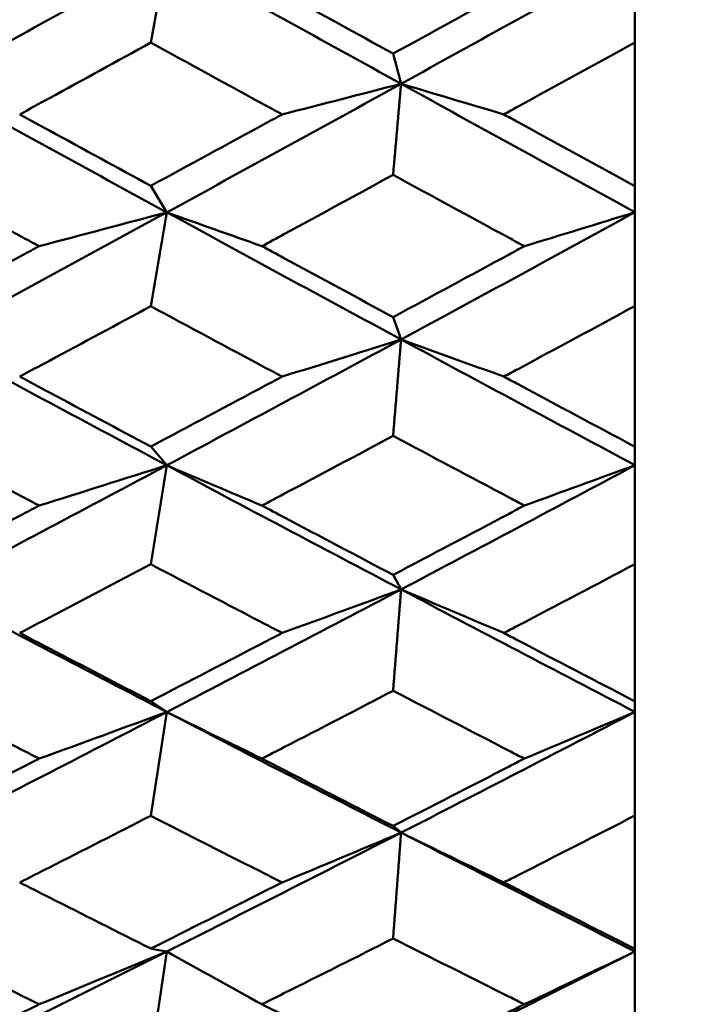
# Model space of a CAD drawing. Header units: millimetres. Extents: x 188 to 1913, y 148 to 2839.
# Tile 153 of 211: x 775.51 to 778.58, y 374.72 to 379.21. Entities that reach past the tile are written whole.
import ezdxf

# ---------------------------------------------------------------- set-up
doc = ezdxf.new("R2010")
doc.units = ezdxf.units.MM
doc.header["$LTSCALE"] = 10
doc.layers.add('Widoczne (ISO)', color=7, linetype='Continuous', lineweight=50)

msp = doc.modelspace()

# ---------------------------------------------------------------- linework, layer by layer
at = {"layer": 'Widoczne (ISO)'}
for p, q in [((778.3188, 379.508), (778.3188, 379.1057)), ((778.3188, 378.4511), (778.3188, 379.1057)), ((778.3188, 378.4511), (778.3188, 378.3316)), ((778.3188, 378.3316), (778.3188, 377.9043)), ((778.3188, 377.263), (778.3188, 377.9043)), ((777.2526, 377.7519), (777.2162, 377.8541)), ((778.3188, 377.263), (778.3188, 377.179)), ((778.3188, 377.179), (778.3188, 376.7284)), ((778.3188, 376.1028), (778.3188, 376.7284)), ((778.3188, 376.1028), (778.3188, 376.0547)), ((778.3188, 376.0547), (778.3188, 375.5826)), ((778.3188, 374.9753), (778.3188, 375.5826)), ((778.3188, 374.9753), (778.3188, 374.9632)), ((778.3188, 374.9632), (778.3188, 374.4714))]:
    msp.add_line(p, q, dxfattribs=at)
msp.add_circle((807.3512, 384.3574), 50, dxfattribs=at)
for points in [[(776.1839, 379.5077), (775.8272, 379.3097), (775.4705, 379.1126), (775.1138, 378.9165)], [(776.1839, 379.5077), (776.1596, 379.3734), (776.1353, 379.2391), (776.1111, 379.1048)], [(777.2526, 378.917), (776.8965, 379.1132), (776.5402, 379.3101), (776.1839, 379.5077)], [(778.3188, 379.508), (777.9636, 379.31), (777.6082, 379.113), (777.2526, 378.917)], [(777.2526, 378.917), (777.2404, 378.9628), (777.2283, 379.0086), (777.2162, 379.0545)], [(776.1839, 378.3313), (775.8272, 378.5255), (775.4705, 378.7206), (775.1138, 378.9165)], [(777.2526, 378.917), (776.8965, 378.7207), (776.5402, 378.5255), (776.1839, 378.3313)], [(776.7099, 378.7776), (776.8913, 378.8239), (777.0721, 378.8704), (777.2526, 378.917)], [(777.2526, 378.917), (777.2404, 378.7786), (777.2283, 378.6403), (777.2162, 378.5019)], [(777.7212, 378.7776), (777.5647, 378.824), (777.4085, 378.8705), (777.2526, 378.917)], [(778.3188, 378.3316), (777.9636, 378.5259), (777.6082, 378.7211), (777.2526, 378.917)], [(776.1839, 378.3313), (776.1596, 378.3715), (776.1353, 378.4118), (776.1111, 378.452)], [(776.1839, 378.3313), (775.8272, 378.1369), (775.4705, 377.9435), (775.1138, 377.7513)], [(775.6023, 378.1771), (775.7966, 378.2283), (775.9905, 378.2797), (776.1839, 378.3313)], [(776.1839, 378.3313), (776.1596, 378.1887), (776.1353, 378.046), (776.1111, 377.9034)], [(777.2526, 377.7519), (776.8965, 377.9441), (776.5402, 378.1373), (776.1839, 378.3313)], [(776.618, 378.1771), (776.473, 378.2284), (776.3284, 378.2798), (776.1839, 378.3313)], [(778.3188, 378.3316), (777.9636, 378.1372), (777.6082, 377.944), (777.2526, 377.7519)], [(777.8146, 378.1771), (777.9831, 378.2284), (778.1512, 378.2799), (778.3188, 378.3316)], [(776.1839, 377.1786), (775.8272, 377.3685), (775.4705, 377.5594), (775.1138, 377.7513)], [(777.2526, 377.7519), (776.8965, 377.5596), (776.5402, 377.3685), (776.1839, 377.1786)], [(776.7099, 377.5827), (776.8913, 377.6389), (777.0721, 377.6953), (777.2526, 377.7519)], [(777.2526, 377.7519), (777.2404, 377.6055), (777.2283, 377.4591), (777.2162, 377.3126)], [(777.7212, 377.5827), (777.5647, 377.639), (777.4085, 377.6954), (777.2526, 377.7519)], [(778.3188, 377.179), (777.9636, 377.369), (777.6082, 377.56), (777.2526, 377.7519)], [(776.1839, 377.1786), (776.1596, 377.207), (776.1353, 377.2354), (776.1111, 377.2639)], [(776.1839, 377.1786), (775.8272, 376.9885), (775.4705, 376.7997), (775.1138, 376.6122)], [(775.6023, 376.9949), (775.7966, 377.0559), (775.9905, 377.1172), (776.1839, 377.1786)], [(776.1839, 377.1786), (776.1596, 377.0283), (776.1353, 376.8779), (776.1111, 376.7275)], [(777.2526, 376.6129), (776.8965, 376.8004), (776.5402, 376.989), (776.1839, 377.1786)], [(776.618, 376.9949), (776.473, 377.0561), (776.3284, 377.1173), (776.1839, 377.1786)], [(778.3188, 377.179), (777.9636, 376.989), (777.6082, 376.8003), (777.2526, 376.6129)], [(777.8146, 376.9949), (777.9831, 377.0561), (778.1512, 377.1175), (778.3188, 377.179)], [(777.2526, 376.6129), (777.2404, 376.6351), (777.2283, 376.6572), (777.2162, 376.6793)], [(776.1839, 376.0543), (775.8272, 376.239), (775.4705, 376.425), (775.1138, 376.6122)], [(777.2526, 376.6129), (776.8965, 376.4253), (776.5402, 376.2391), (776.1839, 376.0543)], [(776.7099, 376.4145), (776.8913, 376.4804), (777.0721, 376.5466), (777.2526, 376.6129)], [(777.2526, 376.6129), (777.2404, 376.459), (777.2283, 376.3051), (777.2162, 376.1512)], [(777.7212, 376.4145), (777.5647, 376.4805), (777.4085, 376.5467), (777.2526, 376.6129)], [(778.3188, 376.0547), (777.9636, 376.2396), (777.6082, 376.4257), (777.2526, 376.6129)], [(776.1839, 376.0543), (776.1596, 376.0708), (776.1353, 376.0872), (776.1111, 376.1037)], [(776.1839, 376.0543), (775.8272, 375.8693), (775.4705, 375.6857), (775.1138, 375.5036)], [(775.6023, 375.8418), (775.7966, 375.9124), (775.9905, 375.9832), (776.1839, 376.0543)], [(776.1839, 376.0543), (776.1596, 375.8968), (776.1353, 375.7393), (776.1111, 375.5817)], [(777.2526, 375.5045), (776.8965, 375.6865), (776.5402, 375.8698), (776.1839, 376.0543)], [(776.618, 375.8418), (776.473, 375.9126), (776.3284, 375.9834), (776.1839, 376.0543)], [(778.3188, 376.0547), (777.9636, 375.8698), (777.6082, 375.6864), (777.2526, 375.5045)], [(777.8146, 375.8418), (777.9831, 375.9126), (778.1512, 375.9836), (778.3188, 376.0547)], [(777.2526, 375.5045), (776.8965, 375.3223), (776.5402, 375.1417), (776.1839, 374.9627)], [(776.7099, 375.2776), (776.8913, 375.353), (777.0721, 375.4286), (777.2526, 375.5045)], [(777.2526, 375.5045), (777.2404, 375.5146), (777.2283, 375.5248), (777.2162, 375.5349)], [(777.2526, 375.5045), (777.2404, 375.3437), (777.2283, 375.183), (777.2162, 375.0222)], [(777.7212, 375.2776), (777.5647, 375.3531), (777.4085, 375.4288), (777.2526, 375.5045)], [(778.3188, 374.9632), (777.9636, 375.1423), (777.6082, 375.3227), (777.2526, 375.5045)], [(776.1839, 374.9627), (776.1596, 374.9672), (776.1353, 374.9716), (776.1111, 374.9761)], [(776.1839, 374.9627), (775.8272, 374.7835), (775.4705, 374.6059), (775.1138, 374.43)], [(775.6023, 374.7223), (775.7966, 374.8022), (775.9905, 374.8823), (776.1839, 374.9627)], [(776.1839, 374.9627), (776.1596, 374.7987), (776.1353, 374.6346), (776.1111, 374.4706)], [(776.618, 374.7223), (776.473, 374.8024), (776.3284, 374.8825), (776.1839, 374.9627)], [(778.3188, 374.9632), (777.9636, 374.7841), (777.6082, 374.6067), (777.2526, 374.431)], [(777.8146, 374.7223), (777.9831, 374.8024), (778.1512, 374.8827), (778.3188, 374.9632)]]:
    msp.add_open_spline(points, degree=3, dxfattribs=at)
for points, knots in [([(775.0043, 379.0563), (775.1783, 379.1513), (775.3523, 379.2465), (775.5516, 379.3558), (775.5769, 379.3697), (775.6023, 379.3836)], [0.01556037, 0.01556037, 0.01556037, 0.01556037, 0.07555527, 0.07555527, 0.08428623, 0.08428623, 0.08428623, 0.08428623]), ([(776.618, 379.3836), (776.6514, 379.3652), (776.6849, 379.3467), (776.8843, 379.2369), (777.0503, 379.1456), (777.2162, 379.0545)], [0.04993807, 0.04993807, 0.04993807, 0.04993807, 0.0614821, 0.0614821, 0.11877783, 0.11877783, 0.11877783, 0.11877783]), ([(777.2162, 379.0545), (777.3925, 379.1511), (777.5687, 379.248), (777.7681, 379.358), (777.7914, 379.3708), (777.8146, 379.3836)], [0.00523804, 0.00523804, 0.00523804, 0.00523804, 0.06606705, 0.06606705, 0.07409033, 0.07409033, 0.07409033, 0.07409033]), ([(776.1111, 379.1048), (775.957, 379.0202), (775.8029, 378.9358), (775.6038, 378.8269), (775.5586, 378.8022), (775.5135, 378.7776)], [0.00838421, 0.00838421, 0.00838421, 0.00838421, 0.06155515, 0.06155515, 0.07712864, 0.07712864, 0.07712864, 0.07712864]), ([(776.7099, 378.7776), (776.6855, 378.7909), (776.661, 378.8043), (776.4614, 378.9132), (776.2862, 379.0089), (776.1111, 379.1048)], [0.06241522, 0.06241522, 0.06241522, 0.06241522, 0.0708546, 0.0708546, 0.13127416, 0.13127416, 0.13127416, 0.13127416]), ([(778.3188, 379.1057), (778.1412, 379.0079), (777.9635, 378.9103), (777.7643, 378.8012), (777.7428, 378.7894), (777.7212, 378.7776)], [0, 0, 0, 0, 0.06135239, 0.06135239, 0.06879633, 0.06879633, 0.06879633, 0.06879633]), ([(775.5135, 378.7776), (775.5586, 378.753), (775.6037, 378.7283), (775.8029, 378.6197), (775.957, 378.5358), (776.1111, 378.452)], [0.04598621, 0.04598621, 0.04598621, 0.04598621, 0.06155279, 0.06155279, 0.11473062, 0.11473062, 0.11473062, 0.11473062]), ([(776.1111, 378.452), (776.2862, 378.5469), (776.4613, 378.6421), (776.6609, 378.7509), (776.6854, 378.7642), (776.7099, 378.7776)], [0.01044349, 0.01044349, 0.01044349, 0.01044349, 0.07085106, 0.07085106, 0.07930241, 0.07930241, 0.07930241, 0.07930241]), ([(777.7212, 378.7776), (777.7427, 378.7658), (777.7643, 378.754), (777.9635, 378.645), (778.1412, 378.548), (778.3188, 378.4511)], [0.05393723, 0.05393723, 0.05393723, 0.05393723, 0.06137399, 0.06137399, 0.12273355, 0.12273355, 0.12273355, 0.12273355]), ([(775.6023, 378.1771), (775.577, 378.1907), (775.5517, 378.2043), (775.3524, 378.3118), (775.1783, 378.4058), (775.0043, 378.5001)], [0.06686277, 0.06686277, 0.06686277, 0.06686277, 0.07557848, 0.07557848, 0.13558897, 0.13558897, 0.13558897, 0.13558897]), ([(777.2162, 378.5019), (777.0503, 378.4115), (776.8843, 378.3214), (776.6849, 378.2133), (776.6514, 378.1952), (776.618, 378.1771)], [0.00418374, 0.00418374, 0.00418374, 0.00418374, 0.06147247, 0.06147247, 0.07302352, 0.07302352, 0.07302352, 0.07302352]), ([(777.8146, 378.1771), (777.7914, 378.1896), (777.7682, 378.2022), (777.5687, 378.3103), (777.3925, 378.406), (777.2162, 378.5019)], [0.05804162, 0.05804162, 0.05804162, 0.05804162, 0.06605559, 0.06605559, 0.12689392, 0.12689392, 0.12689392, 0.12689392]), ([(775.0043, 377.8558), (775.1783, 377.949), (775.3523, 378.0425), (775.5516, 378.1498), (775.5769, 378.1634), (775.6023, 378.1771)], [0.01556037, 0.01556037, 0.01556037, 0.01556037, 0.07555527, 0.07555527, 0.08428623, 0.08428623, 0.08428623, 0.08428623]), ([(776.618, 378.1771), (776.6514, 378.159), (776.6849, 378.1409), (776.8843, 378.033), (777.0503, 377.9434), (777.2162, 377.8541)], [0.04993807, 0.04993807, 0.04993807, 0.04993807, 0.0614821, 0.0614821, 0.11877783, 0.11877783, 0.11877783, 0.11877783]), ([(777.2162, 377.8541), (777.3925, 377.9488), (777.5687, 378.0439), (777.7681, 378.1519), (777.7914, 378.1645), (777.8146, 378.1771)], [0.00523804, 0.00523804, 0.00523804, 0.00523804, 0.06606705, 0.06606705, 0.07409033, 0.07409033, 0.07409033, 0.07409033]), ([(776.1111, 377.9034), (775.957, 377.8205), (775.8029, 377.7377), (775.6038, 377.631), (775.5586, 377.6068), (775.5135, 377.5827)], [0.00838421, 0.00838421, 0.00838421, 0.00838421, 0.06155515, 0.06155515, 0.07712864, 0.07712864, 0.07712864, 0.07712864]), ([(776.7099, 377.5827), (776.6855, 377.5957), (776.661, 377.6088), (776.4614, 377.7155), (776.2862, 377.8094), (776.1111, 377.9034)], [0.06241522, 0.06241522, 0.06241522, 0.06241522, 0.0708546, 0.0708546, 0.13127416, 0.13127416, 0.13127416, 0.13127416]), ([(778.3188, 377.9043), (778.1412, 377.8084), (777.9635, 377.7127), (777.7643, 377.6058), (777.7428, 377.5942), (777.7212, 377.5827)], [0, 0, 0, 0, 0.06135239, 0.06135239, 0.06879633, 0.06879633, 0.06879633, 0.06879633]), ([(775.5135, 377.5827), (775.5586, 377.5585), (775.6037, 377.5344), (775.8029, 377.428), (775.957, 377.3458), (776.1111, 377.2639)], [0.04598621, 0.04598621, 0.04598621, 0.04598621, 0.06155279, 0.06155279, 0.11473062, 0.11473062, 0.11473062, 0.11473062]), ([(776.1111, 377.2639), (776.2862, 377.3567), (776.4613, 377.4499), (776.6609, 377.5565), (776.6854, 377.5696), (776.7099, 377.5827)], [0.01044349, 0.01044349, 0.01044349, 0.01044349, 0.07085106, 0.07085106, 0.07930241, 0.07930241, 0.07930241, 0.07930241]), ([(777.7212, 377.5827), (777.7427, 377.5711), (777.7643, 377.5596), (777.9635, 377.4528), (778.1412, 377.3578), (778.3188, 377.263)], [0.05393723, 0.05393723, 0.05393723, 0.05393723, 0.06137399, 0.06137399, 0.12273355, 0.12273355, 0.12273355, 0.12273355]), ([(775.6023, 376.9949), (775.577, 377.0082), (775.5517, 377.0216), (775.3524, 377.1266), (775.1783, 377.2186), (775.0043, 377.3109)], [0.06686277, 0.06686277, 0.06686277, 0.06686277, 0.07557848, 0.07557848, 0.13558897, 0.13558897, 0.13558897, 0.13558897]), ([(777.2162, 377.3126), (777.0503, 377.2242), (776.8843, 377.136), (776.6849, 377.0303), (776.6514, 377.0126), (776.618, 376.9949)], [0.00418374, 0.00418374, 0.00418374, 0.00418374, 0.06147247, 0.06147247, 0.07302352, 0.07302352, 0.07302352, 0.07302352]), ([(777.8146, 376.9949), (777.7914, 377.0072), (777.7682, 377.0195), (777.5687, 377.1252), (777.3925, 377.2188), (777.2162, 377.3126)], [0.05804162, 0.05804162, 0.05804162, 0.05804162, 0.06605559, 0.06605559, 0.12689392, 0.12689392, 0.12689392, 0.12689392]), ([(775.0043, 376.6811), (775.1783, 376.7721), (775.3523, 376.8633), (775.5516, 376.9682), (775.5769, 376.9816), (775.6023, 376.9949)], [0.01556037, 0.01556037, 0.01556037, 0.01556037, 0.07555527, 0.07555527, 0.08428623, 0.08428623, 0.08428623, 0.08428623]), ([(776.618, 376.9949), (776.6514, 376.9772), (776.6849, 376.9595), (776.8843, 376.8541), (777.0503, 376.7666), (777.2162, 376.6793)], [0.04993807, 0.04993807, 0.04993807, 0.04993807, 0.0614821, 0.0614821, 0.11877783, 0.11877783, 0.11877783, 0.11877783]), ([(777.2162, 376.6793), (777.3925, 376.7719), (777.5687, 376.8648), (777.7681, 376.9703), (777.7914, 376.9826), (777.8146, 376.9949)], [0.00523804, 0.00523804, 0.00523804, 0.00523804, 0.06606705, 0.06606705, 0.07409033, 0.07409033, 0.07409033, 0.07409033]), ([(776.1111, 376.7275), (775.957, 376.6465), (775.8029, 376.5657), (775.6038, 376.4616), (775.5586, 376.438), (775.5135, 376.4145)], [0.00838421, 0.00838421, 0.00838421, 0.00838421, 0.06155515, 0.06155515, 0.07712864, 0.07712864, 0.07712864, 0.07712864]), ([(776.7099, 376.4145), (776.6855, 376.4272), (776.661, 376.44), (776.4614, 376.5441), (776.2862, 376.6357), (776.1111, 376.7275)], [0.06241522, 0.06241522, 0.06241522, 0.06241522, 0.0708546, 0.0708546, 0.13127416, 0.13127416, 0.13127416, 0.13127416]), ([(778.3188, 376.7284), (778.1412, 376.6347), (777.9635, 376.5413), (777.7643, 376.437), (777.7428, 376.4257), (777.7212, 376.4145)], [0, 0, 0, 0, 0.06135239, 0.06135239, 0.06879633, 0.06879633, 0.06879633, 0.06879633]), ([(775.5135, 376.4145), (775.5586, 376.3909), (775.6037, 376.3674), (775.8029, 376.2636), (775.957, 376.1835), (776.1111, 376.1037)], [0.04598621, 0.04598621, 0.04598621, 0.04598621, 0.06155279, 0.06155279, 0.11473062, 0.11473062, 0.11473062, 0.11473062]), ([(776.1111, 376.1037), (776.2862, 376.1942), (776.4613, 376.285), (776.6609, 376.3889), (776.6854, 376.4017), (776.7099, 376.4145)], [0.01044349, 0.01044349, 0.01044349, 0.01044349, 0.07085106, 0.07085106, 0.07930241, 0.07930241, 0.07930241, 0.07930241]), ([(777.7212, 376.4145), (777.7427, 376.4032), (777.7643, 376.3919), (777.9635, 376.2878), (778.1412, 376.1952), (778.3188, 376.1028)], [0.05393723, 0.05393723, 0.05393723, 0.05393723, 0.06137399, 0.06137399, 0.12273355, 0.12273355, 0.12273355, 0.12273355]), ([(775.6023, 375.8418), (775.577, 375.8548), (775.5517, 375.8677), (775.3524, 375.97), (775.1783, 376.0596), (775.0043, 376.1495)], [0.06686277, 0.06686277, 0.06686277, 0.06686277, 0.07557848, 0.07557848, 0.13558897, 0.13558897, 0.13558897, 0.13558897]), ([(777.2162, 376.1512), (777.0503, 376.065), (776.8843, 375.9791), (776.6849, 375.8763), (776.6514, 375.8591), (776.618, 375.8418)], [0.00418374, 0.00418374, 0.00418374, 0.00418374, 0.06147247, 0.06147247, 0.07302352, 0.07302352, 0.07302352, 0.07302352]), ([(777.8146, 375.8418), (777.7914, 375.8538), (777.7682, 375.8658), (777.5687, 375.9686), (777.3925, 376.0598), (777.2162, 376.1512)], [0.05804162, 0.05804162, 0.05804162, 0.05804162, 0.06605559, 0.06605559, 0.12689392, 0.12689392, 0.12689392, 0.12689392]), ([(775.0043, 375.5366), (775.1783, 375.625), (775.3523, 375.7138), (775.5516, 375.8159), (775.5769, 375.8288), (775.6023, 375.8418)], [0.01556037, 0.01556037, 0.01556037, 0.01556037, 0.07555527, 0.07555527, 0.08428623, 0.08428623, 0.08428623, 0.08428623]), ([(776.618, 375.8418), (776.6514, 375.8246), (776.6849, 375.8074), (776.8843, 375.7048), (777.0503, 375.6197), (777.2162, 375.5349)], [0.04993807, 0.04993807, 0.04993807, 0.04993807, 0.0614821, 0.0614821, 0.11877783, 0.11877783, 0.11877783, 0.11877783]), ([(777.2162, 375.5349), (777.3925, 375.6249), (777.5687, 375.7152), (777.7681, 375.8179), (777.7914, 375.8298), (777.8146, 375.8418)], [0.00523804, 0.00523804, 0.00523804, 0.00523804, 0.06606705, 0.06606705, 0.07409033, 0.07409033, 0.07409033, 0.07409033]), ([(776.1111, 375.5817), (775.957, 375.503), (775.8029, 375.4245), (775.6038, 375.3234), (775.5586, 375.3005), (775.5135, 375.2776)], [0.00838421, 0.00838421, 0.00838421, 0.00838421, 0.06155515, 0.06155515, 0.07712864, 0.07712864, 0.07712864, 0.07712864]), ([(776.7099, 375.2776), (776.6855, 375.29), (776.661, 375.3024), (776.4614, 375.4035), (776.2862, 375.4925), (776.1111, 375.5817)], [0.06241522, 0.06241522, 0.06241522, 0.06241522, 0.0708546, 0.0708546, 0.13127416, 0.13127416, 0.13127416, 0.13127416]), ([(778.3188, 375.5826), (778.1412, 375.4915), (777.9635, 375.4008), (777.7643, 375.2995), (777.7428, 375.2885), (777.7212, 375.2776)], [0, 0, 0, 0, 0.06135239, 0.06135239, 0.06879633, 0.06879633, 0.06879633, 0.06879633]), ([(775.5135, 375.2776), (775.5586, 375.2547), (775.6037, 375.2319), (775.8029, 375.1312), (775.957, 375.0535), (776.1111, 374.9761)], [0.04598621, 0.04598621, 0.04598621, 0.04598621, 0.06155279, 0.06155279, 0.11473062, 0.11473062, 0.11473062, 0.11473062]), ([(776.1111, 374.9761), (776.2862, 375.0638), (776.4613, 375.1519), (776.6609, 375.2528), (776.6854, 375.2652), (776.7099, 375.2776)], [0.01044349, 0.01044349, 0.01044349, 0.01044349, 0.07085106, 0.07085106, 0.07930241, 0.07930241, 0.07930241, 0.07930241]), ([(777.7212, 375.2776), (777.7427, 375.2667), (777.7643, 375.2557), (777.9635, 375.1546), (778.1412, 375.0648), (778.3188, 374.9753)], [0.05393723, 0.05393723, 0.05393723, 0.05393723, 0.06137399, 0.06137399, 0.12273355, 0.12273355, 0.12273355, 0.12273355]), ([(775.6023, 374.7223), (775.577, 374.7349), (775.5517, 374.7474), (775.3524, 374.8465), (775.1783, 374.9334), (775.0043, 375.0205)], [0.06686277, 0.06686277, 0.06686277, 0.06686277, 0.07557848, 0.07557848, 0.13558897, 0.13558897, 0.13558897, 0.13558897]), ([(777.2162, 375.0222), (777.0503, 374.9386), (776.8843, 374.8554), (776.6849, 374.7557), (776.6514, 374.739), (776.618, 374.7223)], [0.00418374, 0.00418374, 0.00418374, 0.00418374, 0.06147247, 0.06147247, 0.07302352, 0.07302352, 0.07302352, 0.07302352]), ([(777.8146, 374.7223), (777.7914, 374.7339), (777.7682, 374.7455), (777.5687, 374.8452), (777.3925, 374.9335), (777.2162, 375.0222)], [0.05804162, 0.05804162, 0.05804162, 0.05804162, 0.06605559, 0.06605559, 0.12689392, 0.12689392, 0.12689392, 0.12689392]), ([(775.0043, 374.4269), (775.1783, 374.5124), (775.3523, 374.5984), (775.5516, 374.6972), (775.5769, 374.7098), (775.6023, 374.7223)], [0.01556037, 0.01556037, 0.01556037, 0.01556037, 0.07555527, 0.07555527, 0.08428623, 0.08428623, 0.08428623, 0.08428623]), ([(776.618, 374.7223), (776.6514, 374.7057), (776.6849, 374.689), (776.8843, 374.5897), (777.0503, 374.5073), (777.2162, 374.4253)], [0.04993807, 0.04993807, 0.04993807, 0.04993807, 0.0614821, 0.0614821, 0.11877783, 0.11877783, 0.11877783, 0.11877783]), ([(777.2162, 374.4253), (777.3925, 374.5123), (777.5687, 374.5997), (777.7681, 374.6991), (777.7914, 374.7107), (777.8146, 374.7223)], [0.00523804, 0.00523804, 0.00523804, 0.00523804, 0.06606705, 0.06606705, 0.07409033, 0.07409033, 0.07409033, 0.07409033])]:
    msp.add_open_spline(points, degree=3, knots=knots, dxfattribs=at)

doc.saveas('drawing.dxf')
